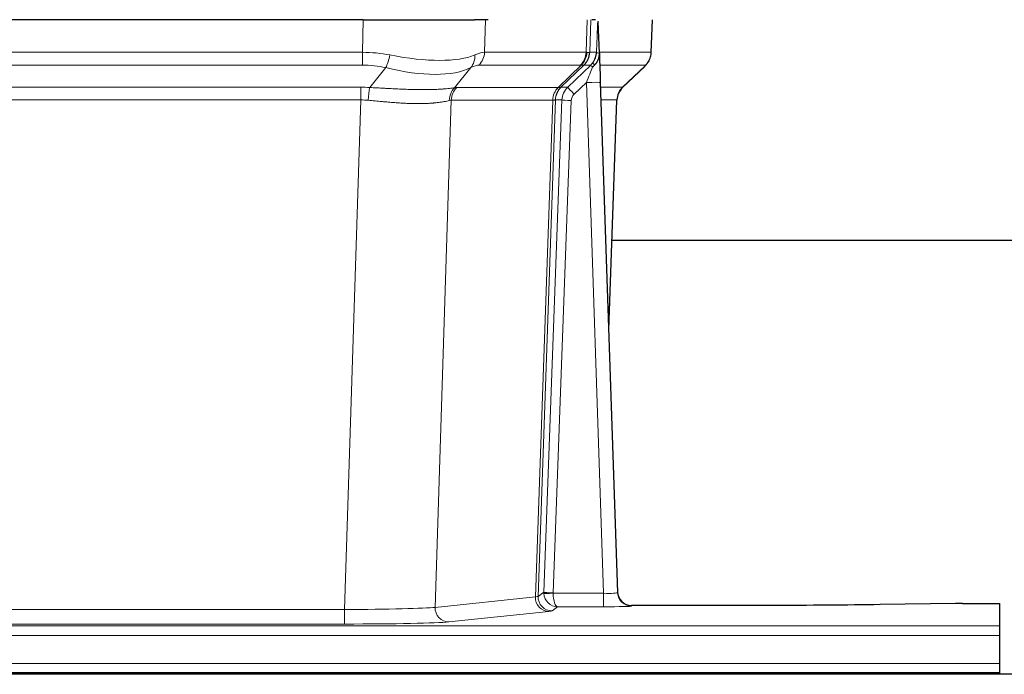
# Model space of a CAD drawing. Header units: inches. Extents: x 0 to 20790, y -12 to 14700.
# Tile 198 of 256: x 5451 to 5662, y 11564 to 11704. Entities that reach past the tile are written whole.
import ezdxf

# ---------------------------------------------------------------- set-up
doc = ezdxf.new("R2010")
doc.units = ezdxf.units.IN
doc.layers.add('1', color=7, linetype='Continuous', true_color=0xffffff)

msp = doc.modelspace()

# ---------------------------------------------------------------- linework, layer by layer
at = {"layer": '1', "color": 2, "linetype": 'Continuous', "lineweight": 25}
for p, q in [((5524.526, 11704.375), (5309.303, 11704.375)), ((5524.526, 11704.375), (5548.385, 11704.375)), ((5551.28, 11704.375), (5548.385, 11704.375)), ((5574.319, 11704.375), (5573.534, 11704.375)), ((5575.126, 11697.215), (5574.899, 11703.945)), ((5586.264, 11697.365), (5586.512, 11704.375)), ((5575.128, 11697.165), (5575.126, 11697.215)), ((5580.114, 11689.851), (5584.851, 11694.36)), ((5575.335, 11690.897), (5579.024, 11581.52)), ((5577.124, 11637.872), (5578.903, 11687.146)), ((5745.982, 11656.996), (5577.813, 11656.996)), ((5579.024, 11581.52), (5579.031, 11581.386)), ((5611.915, 11578.755), (5582.012, 11578.755)), ((5651.459, 11579.163), (5635.294, 11578.919)), ((5652.957, 11579.174), (5660.915, 11579.174)), ((5660.915, 11579.174), (5660.915, 11574.401)), ((5660.915, 11574.401), (5660.915, 11572.332)), ((5660.915, 11572.332), (5660.915, 11566.306)), ((5660.915, 11566.306), (5660.915, 11564.375)), ((6147.415, 11563.981), (5170.415, 11563.981)), ((5172.915, 11564.375), (5660.915, 11564.375)), ((5660.915, 11564.375), (5660.915, 11563.981))]:
    msp.add_line(p, q, dxfattribs=at)
at = {"layer": '1', "color": 110, "linetype": 'Continuous', "lineweight": 13}
for p, q in [((5524.335, 11697.381), (5524.526, 11704.375)), ((5550.708, 11704.375), (5550.517, 11697.381)), ((5572.265, 11697.381), (5572.508, 11704.375)), ((5573.293, 11704.375), (5573.05, 11697.381)), ((5586.248, 11697.381), (5586.496, 11704.375)), ((5309.494, 11697.381), (5524.335, 11697.381)), ((5524.335, 11694.644), (5524.335, 11697.381)), ((5550.517, 11697.381), (5572.265, 11697.381)), ((5573.05, 11697.381), (5574.511, 11697.381)), ((5575.12, 11697.381), (5586.248, 11697.381)), ((5524.335, 11694.644), (5309.494, 11694.644)), ((5525.906, 11689.817), (5529.359, 11694.085)), ((5547.558, 11694.085), (5544.065, 11689.767)), ((5571.082, 11694.644), (5549.335, 11694.644)), ((5566.302, 11689.835), (5571.248, 11694.632)), ((5571.794, 11694.632), (5566.902, 11689.888)), ((5568.339, 11689.894), (5573.266, 11694.644)), ((5573.266, 11694.644), (5571.832, 11694.644)), ((5585.03, 11694.644), (5575.21, 11694.644)), ((5580.122, 11689.871), (5584.935, 11694.452)), ((5572.337, 11690.901), (5569.728, 11688.385)), ((5576.031, 11581.359), (5572.337, 11690.901)), ((5309.836, 11689.893), (5523.993, 11689.893)), ((5523.993, 11687.155), (5523.993, 11689.893)), ((5544.568, 11689.835), (5566.302, 11689.835)), ((5566.927, 11689.894), (5568.339, 11689.894)), ((5575.369, 11689.894), (5580.109, 11689.894)), ((5523.993, 11687.155), (5309.836, 11687.155)), ((5520.52, 11577.87), (5523.993, 11687.155)), ((5543.386, 11687.115), (5539.928, 11578.338)), ((5565.12, 11687.115), (5543.386, 11687.115)), ((5561.413, 11580.585), (5565.126, 11687.115)), ((5565.709, 11687.159), (5561.999, 11580.699)), ((5563.228, 11581.596), (5567.119, 11687.159)), ((5569.116, 11687.018), (5565.225, 11581.455)), ((5567.119, 11687.159), (5565.709, 11687.159)), ((5578.891, 11687.159), (5575.461, 11687.159)), ((5577.118, 11638.046), (5578.891, 11687.159)), ((5561.999, 11580.699), (5563.228, 11581.596)), ((5565.226, 11581.359), (5576.031, 11581.359)), ((5576.031, 11581.359), (5576.031, 11578.465)), ((5539.928, 11578.338), (5561.413, 11580.585)), ((5582.012, 11578.755), (5582.022, 11578.622)), ((5313.31, 11577.87), (5520.52, 11577.87)), ((5520.52, 11577.87), (5520.52, 11574.766)), ((5564.322, 11577.469), (5542.837, 11575.222)), ((5566.189, 11578.465), (5564.995, 11577.593)), ((5576.031, 11578.465), (5566.189, 11578.465)), ((5520.52, 11574.766), (5313.31, 11574.766)), ((5172.915, 11574.401), (5660.915, 11574.401)), ((5172.915, 11572.332), (5660.915, 11572.332)), ((5172.915, 11566.306), (5660.915, 11566.306))]:
    msp.add_line(p, q, dxfattribs=at)
for centre, major_axis, ratio, start_param, end_param in [((5523.686, 11674.521), (26.983, 1.545), 0.8452785, 1.2775604, 1.4983912), ((5523.686, 11674.521), (27.492, 22.639), 0.1155218, 0.1441436, 0.3649744), ((5546.639, 11697.521), (0, -4), 0.9702957, 0.7679449, 1.5358897), ((5568.386, 11697.521), (0, -4), 0.9702957, 0.7679449, 1.5358897), ((5568.552, 11697.509), (-0.603, -3.954), 0.9772749, 0.9153799, 1.6837369), ((5569.017, 11697.509), (1.703, -3.619), 0.9971774, 0.3287851, 1.0971421), ((5569.055, 11697.521), (0, -4), 0.9993908, 0.7679449, 1.5358897), ((5545.255, 11674.521), (27.661, 22.629), 0.1172119, 0.1096857, 0.1416658), ((5546.406, 11707.611), (-26.658, 10.191), 0.0473724, 2.9456198, 3.0909709), ((5545.255, 11674.521), (27.808, 22.856), 0.0163196, 0.0204945, 0.0524746), ((5576.509, 11697.311), (-1.999, 0.077), 0.1036431, 0.0350743, 0.8106069), ((5582.253, 11697.521), (0, 4), 0.9993908, 3.9095375, 4.6774824), ((5529.359, 11696.962), (-0.881, -3.902), 0.2224052, 0.7930597, 1.5799958), ((5524.589, 11707.611), (-26.677, 8.186), 0.3267204, 1.882912, 2.7667489), ((5544.862, 11696.962), (1.736, -3.604), 0.8689501, 0.3464596, 1.1333957), ((5570.49, 11697.521), (3.533, 1.889), 0.9978057, 4.9883906, 5.1348909), ((5575.241, 11693.86), (1.583, -1.222), 0.0276319, 3.169255, 3.9405385), ((5523.686, 11671.644), (16.721, 16.271), 0.9721633, 0.5640914, 0.7849222), ((5524.589, 11707.611), (-25.873, 10.634), 0.4068526, 1.919368, 2.8032049), ((5526.382, 11671.644), (23.46, 22.829), 0.1194803, 0.122173, 0.3430038), ((5547.951, 11671.644), (23.636, 22.829), 0.1185166, 0.0901186, 0.1220988), ((5546.406, 11707.611), (-25.449, 12.923), 0.0600246, 2.9512599, 3.096611), ((5548.032, 11671.643), (23.81, 22.997), 0.0168486, 0.0174428, 0.049423), ((5572.337, 11690.971), (1.856, 4.567), 0.0053314, 4.6992705, 5.4949999), ((5574.655, 11693.205), (1.388, -1.44), 0.0242285, 3.1658454, 3.9417885), ((5561.215, 11671.644), (23.826, 22.997), 0.016839, 6.1714068, 6.3006297), ((5572.337, 11690.796), (2.998, 0.101), 0.0348797, 6.2820091, 7.8528054), ((5523.204, 11665.893), (17.528, 16.98), 0.9676454, 0.7049963, 0.7848439), ((5525.906, 11686.939), (0.32, 3.987), 0.0824896, 0.7712526, 1.5399639), ((5546.761, 11686.89), (-0.926, 3.891), 0.9457602, 0.5436933, 1.3082514), ((5547.264, 11686.958), (0, 4), 0.9702957, 0.7679449, 1.5315264), ((5520.503, 11665.726), (24.592, 23.931), 0.1189226, 0.1216051, 0.196623), ((5568.998, 11686.958), (0, 4), 0.9702957, 0.7679449, 1.5315264), ((5569.004, 11686.958), (-0.019, 4), 0.9702844, 0.7633847, 1.5270253), ((5569.679, 11687.01), (-1.442, 3.731), 0.998056, 0.3995344, 1.1665625), ((5569.704, 11687.016), (0, 4), 0.9993908, 0.7679449, 1.5351916), ((5542.089, 11665.876), (24.849, 24.015), 0.0168506, 0.0174341, 0.039887), ((5571.116, 11687.016), (2.83, 2.828), 0.9993905, 1.5533428, 2.3205895), ((5569.728, 11688.455), (1.388, -1.44), 0.0242285, 3.1658454, 4.7375178), ((5582.886, 11687.016), (0, -4), 0.9993908, 3.9095375, 4.6767843), ((5555.241, 11665.876), (24.879, 24.014), 0.016827, 6.2565923, 6.3006169), ((5523.204, 11663.016), (2.819, 24.028), 0.8253154, 0.0219437, 0.1017912), ((5523.199, 11662.849), (20.559, 24.143), 0.1188179, 0.0965282, 0.1715462), ((5544.867, 11662.999), (20.849, 24.157), 0.0182435, 0.0122067, 0.0346598), ((5569.116, 11687.088), (1.999, -0.074), 0.0348758, 3.1764983, 4.7136745), ((5571.116, 11686.947), (1.703, 1.052), 0.998638, 1.7848012, 2.5520479), ((5558.018, 11662.999), (20.882, 24.158), 0.0154016, 6.2548756, 6.2989002), ((5566.225, 11581.49), (0.383, 2.976), 0.9995819, 1.6634714, 1.7592369), ((5565.225, 11581.525), (1.999, -0.074), 0.0348758, 3.1764983, 4.7136745), ((5565.226, 11581.429), (-1.997, -0.118), 0.0348391, 0.0373692, 1.5687431), ((5566.189, 11581.464), (-0.98, 2.84), 0.9849493, 1.294853, 2.8045628), ((5566.225, 11581.421), (0.606, 0.798), 0.9977278, 2.1841438, 2.2799092), ((5566.189, 11581.464), (-0.028, 3), 0.3214645, 1.6026847, 3.1123946), ((5576.019, 11581.621), (-3.005, 0.103), 0.0869619, 1.577888, 3.1486843), ((5582.022, 11581.621), (-2.991, -0.235), 0.9996552, 0.0000105, 1.4923863), ((5564.322, 11580.468), (0.312, -2.984), 0.969741, 4.5720353, 6.175756), ((5541.996, 11580.614), (20.016, 0.105), 0.0266879, 6.037898, 6.2472222), ((5564.995, 11580.592), (1.769, -2.423), 0.9990158, 4.0464368, 5.6519121), ((5520.513, 11578.367), (20.013, 0.095), 0.0248544, 4.7125895, 6.0379715), ((5542.837, 11578.221), (0.312, -2.984), 0.969741, 4.5720353, 6.175756), ((5541.996, 11577.615), (23.014, 0), 0.0261612, 6.0380559, 6.2473801), ((5576.019, 11578.622), (-6.003, 0), 0.0262109, 1.5728579, 3.1436542), ((5520.513, 11575.368), (-23.012, 0), 0.0261647, 1.5710736, 2.8964556)]:
    msp.add_ellipse(centre, major_axis=major_axis, ratio=ratio, start_param=start_param, end_param=end_param, dxfattribs=at)
at = {"layer": '1', "color": 2, "linetype": 'Continuous', "lineweight": 25}
for centre, major_axis, ratio, start_param, end_param in [((5575.335, 11691.072), (-0.227, 6.726), 0.0008736, 0.4374328, 1.5967123), ((5582.158, 11697.329), (3.174, -2.434), 0.9869112, 6.1322815, 6.2830018), ((5582.899, 11686.993), (-3.886, 0.947), 0.998973, 5.7186048, 6.4862172), ((5582.011, 11581.758), (-0.15, 3), 0.998739, 1.5545356, 3.0917055), ((5652.96, 11579.095), (-3, 0), 0.0262223, 4.7133912, 5.2365954)]:
    msp.add_ellipse(centre, major_axis=major_axis, ratio=ratio, start_param=start_param, end_param=end_param, dxfattribs=at)
at = {"layer": '1', "color": 110, "linetype": 'Continuous', "lineweight": 13}
for points, knots in [([(5574.511, 11697.381), (5574.533, 11697.933), (5574.554, 11698.485), (5574.597, 11699.587), (5574.619, 11700.138), (5574.652, 11700.963), (5574.662, 11701.238), (5574.685, 11701.786), (5574.696, 11702.061), (5574.718, 11702.608), (5574.729, 11702.881), (5574.746, 11703.289), (5574.752, 11703.425), (5574.764, 11703.696), (5574.769, 11703.832), (5574.775, 11703.967)], [0, 0, 0, 0, 0.25, 0.25, 0.5, 0.5, 0.625, 0.625, 0.75, 0.75, 0.875, 0.875, 0.9375, 0.9375, 1, 1, 1, 1]), ([(5525.906, 11689.817), (5526.424, 11689.794), (5526.94, 11689.769), (5527.965, 11689.718), (5528.475, 11689.691), (5529.109, 11689.659), (5529.236, 11689.652), (5529.489, 11689.639), (5529.615, 11689.632), (5529.992, 11689.613), (5530.241, 11689.601), (5530.983, 11689.563), (5531.47, 11689.54), (5532.429, 11689.496), (5532.901, 11689.477), (5533.829, 11689.441), (5534.286, 11689.426), (5534.96, 11689.407), (5535.182, 11689.402), (5535.513, 11689.394), (5535.623, 11689.392), (5535.787, 11689.389), (5535.841, 11689.388), (5535.95, 11689.386), (5536.437, 11689.378), (5536.905, 11689.373), (5537.71, 11689.372), (5538.488, 11689.376), (5539.211, 11689.392), (5539.907, 11689.414), (5540.241, 11689.427), (5540.641, 11689.447), (5540.72, 11689.451), (5540.877, 11689.46), (5540.954, 11689.464), (5541.183, 11689.478), (5541.331, 11689.487), (5541.761, 11689.517), (5542.029, 11689.539), (5542.531, 11689.584), (5542.764, 11689.607), (5543.195, 11689.655), (5543.394, 11689.679), (5543.756, 11689.725), (5543.919, 11689.747), (5544.065, 11689.767)], [0, 0, 0, 0, 0.0625, 0.0625, 0.125, 0.125, 0.140625, 0.140625, 0.15625, 0.15625, 0.1875, 0.1875, 0.25, 0.25, 0.3125, 0.3125, 0.375, 0.375, 0.40625, 0.40625, 0.421875, 0.421875, 0.4296875, 0.4296875, 0.4375, 0.5, 0.5, 0.5625, 0.625, 0.625, 0.6875, 0.6875, 0.703125, 0.703125, 0.71875, 0.71875, 0.75, 0.75, 0.8125, 0.8125, 0.875, 0.875, 0.9375, 0.9375, 1, 1, 1, 1]), ([(5542.967, 11687.054), (5542.811, 11687.012), (5542.639, 11686.969), (5542.264, 11686.884), (5542.06, 11686.841), (5541.622, 11686.759), (5541.388, 11686.719), (5540.888, 11686.645), (5540.622, 11686.61), (5540.2, 11686.562), (5540.055, 11686.546), (5539.832, 11686.525), (5539.757, 11686.518), (5539.604, 11686.504), (5539.527, 11686.498), (5539.139, 11686.466), (5538.816, 11686.445), (5538.146, 11686.411), (5537.452, 11686.385), (5536.711, 11686.377), (5535.946, 11686.378), (5535.551, 11686.383), (5535.093, 11686.394), (5535.042, 11686.395), (5534.939, 11686.397), (5534.888, 11686.399), (5534.733, 11686.403), (5534.422, 11686.413), (5534.107, 11686.425), (5533.472, 11686.452), (5533.042, 11686.475), (5532.167, 11686.527), (5531.723, 11686.557), (5530.822, 11686.623), (5530.364, 11686.659), (5529.667, 11686.717), (5529.433, 11686.738), (5529.079, 11686.769), (5528.96, 11686.779), (5528.723, 11686.8), (5528.603, 11686.811), (5528.007, 11686.865), (5527.527, 11686.909), (5526.562, 11686.999), (5526.076, 11687.044), (5525.587, 11687.089)], [0, 0, 0, 0, 0.0625, 0.0625, 0.125, 0.125, 0.1875, 0.1875, 0.25, 0.25, 0.28125, 0.28125, 0.296875, 0.296875, 0.3125, 0.3125, 0.375, 0.375, 0.4375, 0.5, 0.5, 0.5625, 0.5625, 0.5703125, 0.5703125, 0.578125, 0.578125, 0.59375, 0.625, 0.625, 0.6875, 0.6875, 0.75, 0.75, 0.8125, 0.8125, 0.84375, 0.84375, 0.859375, 0.859375, 0.875, 0.875, 0.9375, 0.9375, 1, 1, 1, 1]), ([(5565.688, 11687.155), (5565.652, 11687.14), (5565.587, 11687.13), (5565.399, 11687.117), (5565.277, 11687.114), (5565.126, 11687.115)], [0, 0, 0, 0, 0.5, 0.5, 1, 1, 1, 1])]:
    msp.add_open_spline(points, degree=3, knots=knots, dxfattribs=at)
at = {"layer": '1', "color": 2, "linetype": 'Continuous', "lineweight": 25}
msp.add_open_spline([(5574.775, 11703.967), (5574.779, 11703.963), (5574.804, 11703.956), (5574.861, 11703.948), (5574.899, 11703.945)], degree=3, dxfattribs=at)
for points, knots in [([(5573.658, 11695.08), (5573.675, 11695.102), (5573.691, 11695.123), (5573.724, 11695.167), (5573.74, 11695.189), (5573.787, 11695.255), (5573.817, 11695.299), (5573.904, 11695.432), (5573.958, 11695.521), (5574.059, 11695.703), (5574.105, 11695.795), (5574.17, 11695.935), (5574.19, 11695.982), (5574.229, 11696.076), (5574.248, 11696.124), (5574.301, 11696.267), (5574.333, 11696.363), (5574.389, 11696.557), (5574.414, 11696.656), (5574.455, 11696.856), (5574.472, 11696.958), (5574.491, 11697.114), (5574.497, 11697.167), (5574.506, 11697.274), (5574.509, 11697.327), (5574.511, 11697.381)], [0, 0, 0, 0, 0.03125, 0.03125, 0.0625, 0.0625, 0.125, 0.125, 0.25, 0.25, 0.375, 0.375, 0.4375, 0.4375, 0.5, 0.5, 0.625, 0.625, 0.75, 0.75, 0.875, 0.875, 0.9375, 0.9375, 1, 1, 1, 1]), ([(5574.113, 11694.681), (5574.132, 11694.704), (5574.152, 11694.727), (5574.192, 11694.77), (5574.213, 11694.792), (5574.253, 11694.834), (5574.273, 11694.854), (5574.312, 11694.896), (5574.332, 11694.917), (5574.389, 11694.98), (5574.427, 11695.022), (5574.499, 11695.108), (5574.534, 11695.153), (5574.601, 11695.243), (5574.633, 11695.289), (5574.679, 11695.36), (5574.694, 11695.384), (5574.724, 11695.433), (5574.738, 11695.457), (5574.808, 11695.581), (5574.857, 11695.684), (5574.943, 11695.894), (5574.98, 11696.003), (5575.018, 11696.143), (5575.026, 11696.171), (5575.04, 11696.227), (5575.046, 11696.256), (5575.065, 11696.342), (5575.076, 11696.399), (5575.104, 11696.573), (5575.129, 11696.806), (5575.132, 11697.044), (5575.128, 11697.165)], [0, 0, 0, 0, 0.03125, 0.03125, 0.0625, 0.0625, 0.09375, 0.09375, 0.125, 0.125, 0.1875, 0.1875, 0.25, 0.25, 0.3125, 0.3125, 0.34375, 0.34375, 0.375, 0.375, 0.5, 0.5, 0.625, 0.625, 0.65625, 0.65625, 0.6875, 0.6875, 0.75, 0.75, 0.875, 1, 1, 1, 1]), ([(5585.332, 11694.895), (5585.389, 11694.963), (5585.517, 11695.146), (5585.767, 11695.528), (5586.072, 11696.21), (5586.278, 11696.861), (5586.246, 11697.273), (5586.241, 11697.329)], [0, 0, 0, 0, 0.2255282, 0.4356233, 0.6511466, 0.9537437, 1, 1, 1, 1]), ([(5573.663, 11694.184), (5573.703, 11694.223), (5573.742, 11694.263), (5573.819, 11694.344), (5573.857, 11694.385), (5573.97, 11694.509), (5574.043, 11694.594), (5574.113, 11694.681)], [0, 0, 0, 0, 0.25, 0.25, 0.5, 0.5, 1, 1, 1, 1]), ([(5635.294, 11578.919), (5631.761, 11578.865), (5627.959, 11578.824), (5620.076, 11578.769), (5615.996, 11578.755), (5611.915, 11578.755)], [0, 0, 0, 0, 0.5, 0.5, 1, 1, 1, 1])]:
    msp.add_open_spline(points, degree=3, knots=knots, dxfattribs=at)
at = {"layer": '1', "color": 110, "linetype": 'Continuous', "lineweight": 13}
for points, weights in [([(5566.302, 11689.835), (5566.305, 11689.835), (5566.308, 11689.835)], [0.500000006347, 0.499999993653, 0.500000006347]), ([(5565.126, 11687.115), (5565.123, 11687.115), (5565.12, 11687.115)], [0.500000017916, 0.499999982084, 0.500000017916])]:
    msp.add_rational_spline(points, weights, degree=2, dxfattribs=at)
msp.add_open_spline([(5566.308, 11689.835), (5566.471, 11689.841), (5566.733, 11689.855), (5566.867, 11689.876), (5566.902, 11689.888)], degree=3, dxfattribs=at)

doc.saveas('drawing.dxf')
